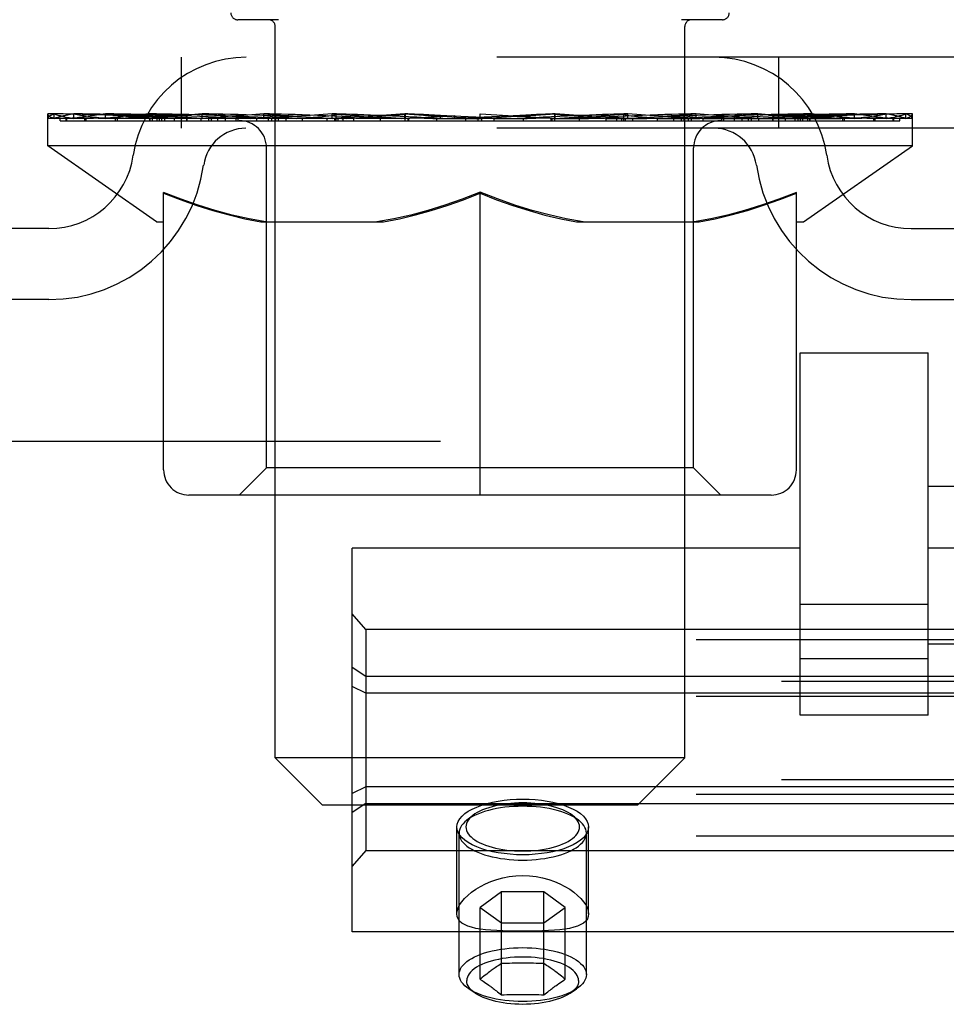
# Model space of a CAD drawing. Header units: inches. Extents: x 0 to 283, y 0 to 183.
# Tile 63 of 116: x 136.94 to 138.3, y 132.4 to 133.84. Entities that reach past the tile are written whole.
import ezdxf

# ---------------------------------------------------------------- set-up
doc = ezdxf.new("R2010")
doc.units = ezdxf.units.IN
doc.header["$LTSCALE"] = 15.583333
doc.header["$MEASUREMENT"] = 0
doc.linetypes.add('HIDDEN', pattern=[0.2, 0.1, -0.1])
doc.layers.add('DEFAULT_2', color=8, linetype='HIDDEN')

msp = doc.modelspace()

# ---------------------------------------------------------------- linework, layer by layer
at = {"layer": 'DEFAULT_2', "color": 8, "linetype": 'HIDDEN'}
for p, q in [((137.3177, 133.8418), (137.2578, 133.8418)), ((137.9678, 133.8418), (137.9079, 133.8418)), ((137.3128, 132.7608), (137.3128, 133.8318)), ((137.9128, 132.7608), (137.9128, 133.8318)), ((139.1958, 133.7868), (136.0298, 133.7868)), ((137.1753, 133.6828), (137.1753, 133.7868)), ((138.0503, 133.6828), (138.0503, 133.7868)), ((136.9795, 133.6571), (136.9795, 133.7038)), ((136.9892, 133.6972), (136.9892, 133.7038)), ((136.9978, 133.6939), (136.9978, 133.6972)), ((137.0067, 133.6939), (137.0067, 133.6972)), ((137.0076, 133.6939), (137.0076, 133.6972)), ((137.0177, 133.6972), (137.0177, 133.7038)), ((137.034, 133.6939), (137.034, 133.6972)), ((137.0358, 133.6939), (137.0358, 133.6972)), ((137.0644, 133.6972), (137.0644, 133.7038)), ((137.0789, 133.6939), (137.0789, 133.6972)), ((137.0816, 133.6939), (137.0816, 133.6972)), ((137.2859, 133.6969), (137.0845, 133.6969)), ((137.1277, 133.6972), (137.1277, 133.7038)), ((137.129, 133.6939), (137.129, 133.6969)), ((137.1298, 133.6939), (137.1298, 133.6969)), ((137.1328, 133.6939), (137.1328, 133.6969)), ((137.14, 133.6939), (137.14, 133.6972)), ((137.14, 133.6939), (137.14, 133.6969)), ((137.1434, 133.6939), (137.1434, 133.6972)), ((137.1468, 133.6939), (137.1468, 133.6979)), ((137.1511, 133.6939), (137.1511, 133.6969)), ((137.1653, 133.6939), (137.1653, 133.6969)), ((137.1834, 133.6939), (137.1834, 133.6969)), ((137.1839, 133.6939), (137.1839, 133.6996)), ((137.2043, 133.6939), (137.2043, 133.6969)), ((137.2058, 133.6972), (137.2058, 133.7038)), ((137.2154, 133.6939), (137.2154, 133.6972)), ((137.2196, 133.6939), (137.2196, 133.6972)), ((137.2288, 133.6939), (137.2288, 133.6969)), ((137.2401, 133.6939), (137.2401, 133.7011)), ((137.2556, 133.6939), (137.2556, 133.6969)), ((137.2586, 133.6939), (137.2586, 133.6969)), ((137.2859, 133.6939), (137.2859, 133.6969)), ((137.3529, 133.6969), (137.2909, 133.6969)), ((137.2962, 133.6972), (137.2962, 133.7038)), ((137.303, 133.6939), (137.303, 133.6972)), ((137.3077, 133.6939), (137.3077, 133.6972)), ((137.3137, 133.6939), (137.3137, 133.7023)), ((137.3178, 133.6939), (137.3178, 133.6969)), ((137.3287, 133.6939), (137.3287, 133.6969)), ((137.3529, 133.6939), (137.3529, 133.6969)), ((137.4278, 133.6969), (137.3686, 133.6969)), ((137.389, 133.6939), (137.389, 133.6969)), ((137.3962, 133.6972), (137.3962, 133.7038)), ((137.3999, 133.6939), (137.3999, 133.6972)), ((137.4023, 133.6939), (137.4023, 133.7031)), ((137.405, 133.6939), (137.405, 133.6972)), ((137.4125, 133.6939), (137.4125, 133.6973)), ((137.4278, 133.6939), (137.4278, 133.6969)), ((137.5083, 133.6969), (137.4538, 133.6969)), ((137.4669, 133.6939), (137.4669, 133.6969)), ((137.4984, 133.6969), (137.5759, 133.7016)), ((137.5028, 133.6972), (137.5028, 133.7038)), ((137.5034, 133.7037), (137.5028, 133.7038)), ((137.5033, 133.6939), (137.5033, 133.6972)), ((137.5034, 133.6972), (137.5034, 133.7037)), ((137.5073, 133.6939), (137.5073, 133.6974)), ((137.5083, 133.6939), (137.5083, 133.6969)), ((137.5087, 133.6939), (137.5087, 133.6972)), ((137.5438, 133.6969), (137.6083, 133.6969)), ((137.5493, 133.6939), (137.5493, 133.6969)), ((137.5547, 133.6969), (137.5547, 133.7003)), ((137.5759, 133.6969), (137.5759, 133.7016)), ((137.592, 133.6939), (137.592, 133.6969)), ((137.6103, 133.6973), (137.6101, 133.6972)), ((137.6101, 133.6939), (137.6101, 133.6972)), ((137.6103, 133.6939), (137.6103, 133.6973)), ((137.6128, 133.6972), (137.6128, 133.7038)), ((137.6128, 133.7038), (137.7272, 133.6969)), ((137.6153, 133.6939), (137.6153, 133.6973)), ((137.6154, 133.6973), (137.6155, 133.6972)), ((137.6155, 133.6939), (137.6155, 133.6972)), ((137.6336, 133.6939), (137.6336, 133.6969)), ((137.6336, 133.6969), (137.6818, 133.6969)), ((137.6763, 133.6939), (137.6763, 133.6969)), ((137.7169, 133.6939), (137.7169, 133.6972)), ((137.7173, 133.6939), (137.7173, 133.6969)), ((137.7173, 133.6969), (137.7718, 133.6969)), ((137.7183, 133.6939), (137.7183, 133.6974)), ((137.7222, 133.7037), (137.7228, 133.7038)), ((137.7222, 133.6972), (137.7222, 133.7037)), ((137.7223, 133.6939), (137.7223, 133.6972)), ((137.7228, 133.6972), (137.7228, 133.7038)), ((137.7587, 133.6939), (137.7587, 133.6969)), ((137.7978, 133.6939), (137.7978, 133.6969)), ((137.7978, 133.6969), (137.857, 133.6969)), ((137.8131, 133.6939), (137.8131, 133.6973)), ((137.8206, 133.6939), (137.8206, 133.6972)), ((137.8233, 133.6939), (137.8233, 133.7031)), ((137.8257, 133.6939), (137.8257, 133.6972)), ((137.8294, 133.6972), (137.8294, 133.7038)), ((137.8366, 133.6939), (137.8366, 133.6969)), ((137.8727, 133.6939), (137.8727, 133.6969)), ((137.8727, 133.6969), (137.9347, 133.6969)), ((137.8969, 133.6939), (137.8969, 133.6969)), ((137.9078, 133.6939), (137.9078, 133.6969)), ((137.9119, 133.6939), (137.9119, 133.7023)), ((137.918, 133.6939), (137.918, 133.6972)), ((137.9226, 133.6939), (137.9226, 133.6972)), ((137.9294, 133.6972), (137.9294, 133.7038)), ((137.9397, 133.6939), (137.9397, 133.6969)), ((137.9397, 133.6969), (138.1411, 133.6969)), ((137.967, 133.6939), (137.967, 133.6969)), ((137.97, 133.6939), (137.97, 133.6969)), ((137.9855, 133.6939), (137.9855, 133.7011)), ((137.9968, 133.6939), (137.9968, 133.6969)), ((138.006, 133.6939), (138.006, 133.6972)), ((138.0102, 133.6939), (138.0102, 133.6972)), ((138.0199, 133.6972), (138.0199, 133.7038)), ((138.0213, 133.6939), (138.0213, 133.6969)), ((138.0417, 133.6939), (138.0417, 133.6996)), ((138.0422, 133.6939), (138.0422, 133.6969)), ((138.0603, 133.6939), (138.0603, 133.6969)), ((138.0745, 133.6939), (138.0745, 133.6969)), ((138.0788, 133.6939), (138.0788, 133.6979)), ((138.0822, 133.6939), (138.0822, 133.6972)), ((138.0856, 133.6939), (138.0856, 133.6972)), ((138.0856, 133.6939), (138.0856, 133.6969)), ((138.0928, 133.6939), (138.0928, 133.6969)), ((138.0958, 133.6939), (138.0958, 133.6969)), ((138.0966, 133.6939), (138.0966, 133.6969)), ((138.0979, 133.6972), (138.0979, 133.7038)), ((138.144, 133.6939), (138.144, 133.6972)), ((138.1467, 133.6939), (138.1467, 133.6972)), ((138.1612, 133.6972), (138.1612, 133.7038)), ((138.1898, 133.6939), (138.1898, 133.6972)), ((138.1916, 133.6939), (138.1916, 133.6972)), ((138.2079, 133.6972), (138.2079, 133.7038)), ((138.218, 133.6939), (138.218, 133.6972)), ((138.2189, 133.6939), (138.2189, 133.6972)), ((138.2278, 133.6939), (138.2278, 133.6972)), ((138.2364, 133.6972), (138.2364, 133.7038)), ((138.2461, 133.6571), (138.2461, 133.7038)), ((139.1958, 133.6828), (136.0298, 133.6828)), ((136.9978, 133.6939), (138.2278, 133.6939)), ((138.2461, 133.6571), (136.9795, 133.6571)), ((137.1389, 133.5456), (136.9795, 133.6571)), ((137.3001, 133.1853), (137.3001, 133.6541)), ((137.9256, 133.1853), (137.9256, 133.6541)), ((138.0868, 133.5456), (138.2461, 133.6571)), ((137.1493, 133.1826), (137.1493, 133.5889)), ((137.6128, 133.1455), (137.6128, 133.5893)), ((138.0763, 133.1826), (138.0763, 133.5889)), ((137.1389, 133.5456), (137.1493, 133.5456)), ((137.2916, 133.5456), (137.4715, 133.5456)), ((137.7541, 133.5456), (137.934, 133.5456)), ((138.0763, 133.5456), (138.0868, 133.5456)), ((136.9812, 133.5358), (136.4982, 133.5358)), ((138.2444, 133.5358), (138.7274, 133.5358)), ((136.9812, 133.4318), (136.4982, 133.4318)), ((138.2444, 133.4318), (138.7274, 133.4318)), ((138.0816, 132.8231), (138.0816, 133.3537)), ((138.0816, 133.3537), (138.2691, 133.3537)), ((138.2691, 132.8231), (138.2691, 133.3537)), ((135.9968, 133.2243), (139.2288, 133.2243)), ((137.3001, 133.1853), (137.2602, 133.1455)), ((137.9256, 133.1853), (137.3001, 133.1853)), ((137.9256, 133.1853), (137.9654, 133.1455)), ((138.2691, 133.1586), (138.6511, 133.1586)), ((138.0392, 133.1455), (137.1864, 133.1455)), ((137.4253, 132.5058), (137.4253, 133.0678)), ((138.0816, 133.0678), (137.4253, 133.0678)), ((138.9253, 133.0678), (138.2691, 133.0678)), ((138.2691, 132.9855), (138.0816, 132.9855)), ((137.4453, 132.9485), (137.4253, 132.9715)), ((137.4453, 132.9485), (137.4453, 132.6252)), ((138.9053, 132.9485), (137.4453, 132.9485)), ((139.4878, 132.9334), (61.9878, 132.9334)), ((138.2691, 132.9276), (138.6511, 132.9276)), ((138.2691, 132.9056), (138.0816, 132.9056)), ((137.4453, 132.8799), (137.4253, 132.8931)), ((138.9053, 132.8799), (137.4453, 132.8799)), ((139.6128, 132.8724), (61.8628, 132.8724)), ((137.4453, 132.8554), (137.4253, 132.8652)), ((139.4878, 132.8507), (61.9878, 132.8507)), ((138.9053, 132.8554), (137.4453, 132.8554)), ((138.2691, 132.8231), (138.0816, 132.8231)), ((137.9128, 132.7608), (137.3128, 132.7608)), ((137.3818, 132.6918), (137.3128, 132.7608)), ((137.8438, 132.6918), (137.9128, 132.7608)), ((139.6128, 132.7287), (61.8628, 132.7287)), ((137.4453, 132.7183), (137.4253, 132.7085)), ((138.9053, 132.7183), (137.4453, 132.7183)), ((139.4878, 132.7069), (61.9878, 132.7069)), ((137.3818, 132.6918), (137.8438, 132.6918)), ((137.4453, 132.6938), (137.4253, 132.6805)), ((137.4453, 132.6938), (138.9053, 132.6938)), ((137.6017, 132.6759), (137.5928, 132.6688)), ((137.7489, 132.6759), (137.7578, 132.6688)), ((137.5788, 132.5322), (137.5788, 132.6595)), ((137.7718, 132.5322), (137.7718, 132.6595)), ((139.4878, 132.6459), (61.9878, 132.6459)), ((137.5821, 132.4434), (137.5821, 132.6504)), ((137.7686, 132.4434), (137.7686, 132.6504)), ((137.4453, 132.6252), (137.4253, 132.6022)), ((137.4453, 132.6252), (138.9053, 132.6252)), ((137.6441, 132.5645), (137.613, 132.5417)), ((137.6441, 132.4136), (137.6441, 132.5645)), ((137.7065, 132.5645), (137.6441, 132.5645)), ((137.7065, 132.4136), (137.7065, 132.5645)), ((137.7377, 132.5417), (137.7065, 132.5645)), ((137.613, 132.4364), (137.613, 132.5417)), ((137.613, 132.5417), (137.6441, 132.5189)), ((137.7065, 132.5189), (137.7377, 132.5417)), ((137.7377, 132.4364), (137.7377, 132.5417)), ((137.6441, 132.5189), (137.7065, 132.5189)), ((138.9253, 132.5058), (137.4253, 132.5058)), ((137.6204, 132.4424), (137.6183, 132.4408)), ((137.6226, 132.4441), (137.6204, 132.4424)), ((137.6247, 132.4457), (137.6226, 132.4441)), ((137.7259, 132.4457), (137.7237, 132.4473)), ((137.728, 132.4441), (137.7259, 132.4457)), ((137.7302, 132.4424), (137.728, 132.4441)), ((137.7323, 132.4408), (137.7302, 132.4424)), ((137.613, 132.4364), (137.614, 132.4358)), ((137.6183, 132.4408), (137.6161, 132.439)), ((137.6172, 132.4336), (137.6194, 132.4322)), ((137.6194, 132.4322), (137.6215, 132.4307)), ((137.6215, 132.4307), (137.6236, 132.4293)), ((137.7237, 132.4269), (137.7259, 132.4285)), ((137.7291, 132.4307), (137.7312, 132.4322)), ((137.7312, 132.4322), (137.7334, 132.4336)), ((137.7345, 132.439), (137.7323, 132.4408)), ((137.6059, 132.416), (137.5963, 132.4224)), ((137.7447, 132.416), (137.7543, 132.4224))]:
    msp.add_line(p, q, dxfattribs=at)
for points in [[(137.2992, 133.5456), (137.2745, 133.5501), (137.2498, 133.5557), (137.225, 133.5624), (137.2001, 133.5702), (137.1749, 133.579), (137.1493, 133.5889)], [(137.1493, 133.588), (137.1738, 133.5785), (137.1979, 133.5699), (137.2216, 133.5624), (137.2451, 133.5558), (137.2684, 133.5502), (137.2916, 133.5456)], [(137.6128, 133.5893), (137.5868, 133.5792), (137.5612, 133.5703), (137.5361, 133.5624), (137.5112, 133.5557), (137.4865, 133.5501), (137.4618, 133.5456)], [(137.4715, 133.5456), (137.4948, 133.5502), (137.5181, 133.5558), (137.5414, 133.5623), (137.5649, 133.5698), (137.5887, 133.5782), (137.6128, 133.5876)], [(137.7638, 133.5456), (137.7389, 133.5501), (137.714, 133.5558), (137.6891, 133.5626), (137.664, 133.5704), (137.6385, 133.5793), (137.6128, 133.5893)], [(137.6128, 133.5876), (137.6371, 133.5782), (137.661, 133.5697), (137.6846, 133.5622), (137.7078, 133.5557), (137.731, 133.5502), (137.7541, 133.5456)], [(138.0763, 133.5889), (138.0505, 133.5789), (138.0251, 133.5701), (138.0001, 133.5623), (137.9754, 133.5556), (137.9508, 133.5501), (137.9264, 133.5456)], [(137.934, 133.5456), (137.9574, 133.5502), (137.9809, 133.5559), (138.0044, 133.5625), (138.028, 133.57), (138.052, 133.5786), (138.0763, 133.588)], [(137.5788, 132.6595), (137.5793, 132.6636), (137.5807, 132.6676), (137.5831, 132.6715), (137.5864, 132.6754), (137.5906, 132.679), (137.5956, 132.6825), (137.6014, 132.6857), (137.608, 132.6887), (137.6152, 132.6914), (137.623, 132.6938)], [(137.6753, 132.6898), (137.6687, 132.6897), (137.6621, 132.6895), (137.6556, 132.689), (137.6492, 132.6883), (137.6428, 132.6874), (137.6367, 132.6863), (137.6307, 132.685), (137.625, 132.6836), (137.6195, 132.682), (137.6143, 132.6802), (137.6094, 132.6783), (137.6049, 132.6763), (137.6007, 132.6741), (137.5969, 132.6718), (137.5935, 132.6693), (137.5928, 132.6688)], [(137.6753, 132.6947), (137.6694, 132.6946), (137.6635, 132.6943), (137.6577, 132.6939), (137.652, 132.6933), (137.6463, 132.6925), (137.6408, 132.6915), (137.6355, 132.6904), (137.6304, 132.6891), (137.6255, 132.6877), (137.6208, 132.6861), (137.6165, 132.6844), (137.6124, 132.6826), (137.6087, 132.6806), (137.6053, 132.6785), (137.6023, 132.6764), (137.6017, 132.6759)], [(137.623, 132.6938), (137.631, 132.6957), (137.6394, 132.6973), (137.648, 132.6986), (137.657, 132.6995), (137.6661, 132.7001), (137.6753, 132.7003)], [(137.6753, 132.7003), (137.6846, 132.7001), (137.6936, 132.6995), (137.7026, 132.6986), (137.7113, 132.6973), (137.7196, 132.6957), (137.7276, 132.6938)], [(137.7489, 132.6759), (137.7483, 132.6764), (137.7453, 132.6785), (137.7419, 132.6806), (137.7382, 132.6826), (137.7341, 132.6844), (137.7298, 132.6861), (137.7251, 132.6877), (137.7202, 132.6891), (137.7151, 132.6904), (137.7098, 132.6915), (137.7043, 132.6925), (137.6986, 132.6933), (137.6929, 132.6939), (137.6871, 132.6943), (137.6812, 132.6946), (137.6753, 132.6947)], [(137.7578, 132.6688), (137.7571, 132.6693), (137.7537, 132.6718), (137.7499, 132.6741), (137.7457, 132.6763), (137.7412, 132.6783), (137.7363, 132.6802), (137.7311, 132.682), (137.7256, 132.6836), (137.7199, 132.685), (137.7139, 132.6863), (137.7078, 132.6874), (137.7015, 132.6883), (137.695, 132.689), (137.6885, 132.6895), (137.6819, 132.6897), (137.6753, 132.6898)], [(137.7276, 132.6938), (137.7354, 132.6914), (137.7426, 132.6887), (137.7492, 132.6857), (137.755, 132.6825), (137.76, 132.679), (137.7642, 132.6754), (137.7675, 132.6715), (137.7699, 132.6676), (137.7713, 132.6636), (137.7718, 132.6595)], [(137.6017, 132.6759), (137.5996, 132.6741), (137.5973, 132.6718), (137.5954, 132.6694), (137.594, 132.667), (137.5929, 132.6645), (137.5923, 132.662), (137.5921, 132.6595), (137.5923, 132.657), (137.5929, 132.6545), (137.594, 132.652), (137.5954, 132.6496), (137.5973, 132.6472), (137.5996, 132.6449), (137.6023, 132.6426), (137.6053, 132.6405), (137.6087, 132.6384), (137.6124, 132.6364), (137.6165, 132.6346), (137.6208, 132.6329), (137.6255, 132.6313), (137.6304, 132.6299), (137.6355, 132.6286), (137.6408, 132.6275), (137.6463, 132.6265), (137.652, 132.6257), (137.6577, 132.6251), (137.6635, 132.6247), (137.6694, 132.6244), (137.6753, 132.6243)], [(137.6753, 132.6243), (137.6812, 132.6244), (137.6871, 132.6247), (137.6929, 132.6251), (137.6986, 132.6257), (137.7043, 132.6265), (137.7098, 132.6275), (137.7151, 132.6286), (137.7202, 132.6299), (137.7251, 132.6313), (137.7298, 132.6329), (137.7341, 132.6346), (137.7382, 132.6364), (137.7419, 132.6384), (137.7453, 132.6405), (137.7483, 132.6426), (137.751, 132.6449), (137.7533, 132.6472), (137.7552, 132.6496), (137.7566, 132.652), (137.7577, 132.6545), (137.7583, 132.657), (137.7586, 132.6595), (137.7583, 132.662), (137.7577, 132.6645), (137.7566, 132.667), (137.7552, 132.6694), (137.7533, 132.6718), (137.751, 132.6741), (137.7489, 132.6759)], [(137.623, 132.6252), (137.6152, 132.6276), (137.608, 132.6303), (137.6014, 132.6333), (137.5956, 132.6365), (137.5906, 132.64), (137.5864, 132.6436), (137.5831, 132.6475), (137.5807, 132.6514), (137.5793, 132.6554), (137.5788, 132.6595)], [(137.5928, 132.6688), (137.5905, 132.6668), (137.5879, 132.6642), (137.5858, 132.6616), (137.5842, 132.6588), (137.583, 132.6561), (137.5823, 132.6533), (137.5821, 132.6504)], [(137.7718, 132.6595), (137.7713, 132.6554), (137.7699, 132.6514), (137.7675, 132.6475), (137.7642, 132.6436), (137.76, 132.64), (137.755, 132.6365), (137.7492, 132.6333), (137.7426, 132.6303), (137.7354, 132.6276), (137.7276, 132.6252)], [(137.7686, 132.6504), (137.7683, 132.6533), (137.7676, 132.6561), (137.7664, 132.6588), (137.7648, 132.6616), (137.7627, 132.6642), (137.7601, 132.6668), (137.7578, 132.6688)], [(137.5821, 132.6504), (137.5823, 132.6476), (137.583, 132.6448), (137.5842, 132.6421), (137.5858, 132.6393), (137.5879, 132.6367), (137.5905, 132.6341), (137.5935, 132.6315), (137.5969, 132.6291), (137.6007, 132.6268), (137.6049, 132.6246), (137.6094, 132.6225), (137.6143, 132.6206), (137.6195, 132.6189), (137.625, 132.6173), (137.6307, 132.6158), (137.6367, 132.6146), (137.6428, 132.6135), (137.6492, 132.6126), (137.6556, 132.6119), (137.6621, 132.6114), (137.6687, 132.6111), (137.6753, 132.611)], [(137.6753, 132.611), (137.6819, 132.6111), (137.6885, 132.6114), (137.695, 132.6119), (137.7015, 132.6126), (137.7078, 132.6135), (137.7139, 132.6146), (137.7199, 132.6158), (137.7256, 132.6173), (137.7311, 132.6189), (137.7363, 132.6206), (137.7412, 132.6225), (137.7457, 132.6246), (137.7499, 132.6268), (137.7537, 132.6291), (137.7571, 132.6315), (137.7601, 132.6341), (137.7627, 132.6367), (137.7648, 132.6393), (137.7664, 132.6421), (137.7676, 132.6448), (137.7683, 132.6476), (137.7686, 132.6504)], [(137.6753, 132.6187), (137.6661, 132.6189), (137.657, 132.6195), (137.648, 132.6204), (137.6394, 132.6217), (137.631, 132.6233), (137.623, 132.6252)], [(137.7276, 132.6252), (137.7196, 132.6233), (137.7113, 132.6217), (137.7026, 132.6204), (137.6936, 132.6195), (137.6846, 132.6189), (137.6753, 132.6187)], [(137.5788, 132.5322), (137.5793, 132.5363), (137.5806, 132.5407), (137.5829, 132.5452), (137.5861, 132.5499), (137.5901, 132.5546), (137.5948, 132.5593), (137.6004, 132.5639), (137.6066, 132.5683), (137.6134, 132.5724), (137.6208, 132.5763), (137.6288, 132.5797), (137.6372, 132.5827), (137.6462, 132.5851), (137.6557, 132.5869), (137.6653, 132.588), (137.6753, 132.5884)], [(137.6753, 132.5884), (137.6853, 132.588), (137.695, 132.5869), (137.7044, 132.5851), (137.7134, 132.5827), (137.7219, 132.5797), (137.7298, 132.5763), (137.7372, 132.5724), (137.7441, 132.5683), (137.7503, 132.5639), (137.7558, 132.5593), (137.7605, 132.5546), (137.7645, 132.5499), (137.7677, 132.5452), (137.77, 132.5407), (137.7713, 132.5363), (137.7718, 132.5322)], [(137.6753, 132.5069), (137.6653, 132.5069), (137.6557, 132.5071), (137.6463, 132.5073), (137.6373, 132.5077), (137.6288, 132.5082), (137.6208, 132.5089), (137.6134, 132.5099), (137.6066, 132.511), (137.6004, 132.5125), (137.5949, 132.5143), (137.5901, 132.5164), (137.5861, 132.5188), (137.5829, 132.5216), (137.5807, 132.5248), (137.5793, 132.5283), (137.5788, 132.5322)], [(137.7718, 132.5322), (137.7713, 132.5283), (137.77, 132.5248), (137.7677, 132.5216), (137.7645, 132.5188), (137.7605, 132.5164), (137.7557, 132.5143), (137.7502, 132.5125), (137.744, 132.511), (137.7372, 132.5099), (137.7298, 132.5089), (137.7218, 132.5082), (137.7133, 132.5077), (137.7043, 132.5073), (137.6949, 132.5071), (137.6853, 132.5069), (137.6753, 132.5069)], [(137.5821, 132.4434), (137.5823, 132.4462), (137.583, 132.449), (137.5842, 132.4517), (137.5858, 132.4545), (137.5879, 132.4571), (137.5905, 132.4597), (137.5935, 132.4622), (137.5969, 132.4647), (137.6007, 132.467), (137.6048, 132.4692), (137.6094, 132.4712), (137.6142, 132.4731), (137.6194, 132.4749), (137.6249, 132.4765), (137.6306, 132.4779), (137.6366, 132.4792), (137.6427, 132.4803), (137.649, 132.4812), (137.6555, 132.4819), (137.662, 132.4824), (137.6687, 132.4827), (137.6753, 132.4828)], [(137.6753, 132.4828), (137.682, 132.4827), (137.6886, 132.4824), (137.6951, 132.4819), (137.7016, 132.4812), (137.7079, 132.4803), (137.714, 132.4792), (137.72, 132.4779), (137.7257, 132.4765), (137.7312, 132.4749), (137.7364, 132.4731), (137.7412, 132.4712), (137.7458, 132.4692), (137.75, 132.467), (137.7538, 132.4647), (137.7571, 132.4622), (137.7601, 132.4597), (137.7627, 132.4571), (137.7648, 132.4545), (137.7664, 132.4517), (137.7676, 132.449), (137.7683, 132.4462), (137.7686, 132.4434)], [(137.7572, 132.4344), (137.757, 132.437), (137.7563, 132.4395), (137.7552, 132.4421), (137.7536, 132.4446), (137.7516, 132.447), (137.7491, 132.4494), (137.7463, 132.4517), (137.743, 132.4539), (137.7394, 132.456), (137.7354, 132.4579), (137.731, 132.4598), (137.7264, 132.4614), (137.7215, 132.463), (137.7163, 132.4644), (137.7109, 132.4656), (137.7052, 132.4666), (137.6995, 132.4675), (137.6935, 132.4681), (137.6875, 132.4686), (137.6814, 132.4689), (137.6753, 132.469), (137.6692, 132.4689), (137.6631, 132.4686), (137.6571, 132.4681), (137.6512, 132.4675), (137.6454, 132.4666), (137.6398, 132.4656), (137.6343, 132.4644), (137.6291, 132.463), (137.6242, 132.4614), (137.6196, 132.4598), (137.6152, 132.4579), (137.6112, 132.456), (137.6076, 132.4539), (137.6043, 132.4517), (137.6015, 132.4494), (137.599, 132.447), (137.597, 132.4446), (137.5954, 132.4421), (137.5943, 132.4395), (137.5936, 132.437), (137.5934, 132.4344)], [(137.6441, 132.4593), (137.6422, 132.458), (137.6404, 132.4568), (137.6386, 132.4556), (137.6369, 132.4545), (137.6352, 132.4533), (137.6336, 132.4522), (137.6321, 132.4511), (137.6307, 132.4501), (137.6293, 132.4491), (137.6281, 132.4482), (137.6269, 132.4473), (137.6247, 132.4457)], [(137.7065, 132.4593), (137.7026, 132.4594), (137.6987, 132.4596), (137.6948, 132.4597), (137.691, 132.4598), (137.6871, 132.4599), (137.6832, 132.4599), (137.6792, 132.46), (137.6753, 132.46), (137.6714, 132.46), (137.6675, 132.4599), (137.6635, 132.4599), (137.6597, 132.4598), (137.6558, 132.4597), (137.652, 132.4596), (137.6481, 132.4594), (137.6441, 132.4593)], [(137.7237, 132.4473), (137.7225, 132.4482), (137.7213, 132.4491), (137.7199, 132.4501), (137.7185, 132.4511), (137.717, 132.4522), (137.7154, 132.4533), (137.7137, 132.4545), (137.712, 132.4556), (137.7102, 132.4568), (137.7084, 132.458), (137.7065, 132.4593)], [(137.5963, 132.4224), (137.5935, 132.4245), (137.5905, 132.427), (137.5879, 132.4296), (137.5858, 132.4323), (137.5842, 132.435), (137.583, 132.4378), (137.5823, 132.4405), (137.5821, 132.4434)], [(137.7686, 132.4434), (137.7683, 132.4405), (137.7676, 132.4378), (137.7664, 132.435), (137.7648, 132.4323), (137.7627, 132.4296), (137.7601, 132.427), (137.7571, 132.4245), (137.7543, 132.4224)], [(137.6059, 132.416), (137.6034, 132.4178), (137.6008, 132.42), (137.5985, 132.4223), (137.5967, 132.4246), (137.5952, 132.427), (137.5942, 132.4294), (137.5936, 132.4319), (137.5934, 132.4344)], [(137.6161, 132.439), (137.6151, 132.4382), (137.613, 132.4364)], [(137.614, 132.4358), (137.6161, 132.4344), (137.6172, 132.4336)], [(137.6236, 132.4293), (137.6258, 132.4277), (137.6269, 132.4269), (137.6281, 132.4261), (137.6293, 132.4252), (137.6307, 132.4242), (137.6321, 132.4231), (137.6336, 132.422), (137.6352, 132.4207), (137.6369, 132.4194), (137.6386, 132.4181), (137.6404, 132.4166), (137.6422, 132.4152), (137.6441, 132.4136)], [(137.7259, 132.4285), (137.728, 132.43), (137.7291, 132.4307)], [(137.7334, 132.4336), (137.7355, 132.4351), (137.7366, 132.4358), (137.7377, 132.4364)], [(137.7377, 132.4364), (137.7366, 132.4373), (137.7345, 132.439)], [(137.7572, 132.4344), (137.757, 132.4319), (137.7564, 132.4294), (137.7554, 132.427), (137.7539, 132.4246), (137.7521, 132.4223), (137.7498, 132.42), (137.7472, 132.4178), (137.7447, 132.416)], [(137.6753, 132.404), (137.6687, 132.4041), (137.662, 132.4044), (137.6555, 132.4049), (137.649, 132.4055), (137.6427, 132.4064), (137.6366, 132.4075), (137.6306, 132.4088), (137.6249, 132.4102), (137.6194, 132.4118), (137.6142, 132.4136), (137.6094, 132.4155), (137.6048, 132.4176), (137.6007, 132.4197), (137.5969, 132.4221), (137.5963, 132.4224)], [(137.6753, 132.3997), (137.6695, 132.3998), (137.6636, 132.4001), (137.6579, 132.4005), (137.6522, 132.4011), (137.6467, 132.4019), (137.6413, 132.4029), (137.636, 132.404), (137.631, 132.4052), (137.6262, 132.4067), (137.6216, 132.4082), (137.6174, 132.4099), (137.6134, 132.4117), (137.6097, 132.4136), (137.6064, 132.4157), (137.6059, 132.416)], [(137.6441, 132.4136), (137.6481, 132.4138), (137.652, 132.4139), (137.6558, 132.414), (137.6597, 132.4141), (137.6635, 132.4142), (137.6675, 132.4143), (137.6714, 132.4143), (137.6753, 132.4143), (137.6792, 132.4143), (137.6832, 132.4143), (137.6871, 132.4142), (137.691, 132.4141), (137.6948, 132.414), (137.6987, 132.4139), (137.7026, 132.4138), (137.7065, 132.4136)], [(137.7543, 132.4224), (137.7538, 132.4221), (137.75, 132.4197), (137.7458, 132.4176), (137.7412, 132.4155), (137.7364, 132.4136), (137.7312, 132.4118), (137.7257, 132.4102), (137.72, 132.4088), (137.714, 132.4075), (137.7079, 132.4064), (137.7016, 132.4055), (137.6951, 132.4049), (137.6886, 132.4044), (137.682, 132.4041), (137.6753, 132.404)], [(137.7447, 132.416), (137.7442, 132.4157), (137.7409, 132.4136), (137.7372, 132.4117), (137.7332, 132.4099), (137.729, 132.4082), (137.7244, 132.4067), (137.7196, 132.4052), (137.7146, 132.404), (137.7093, 132.4029), (137.7039, 132.4019), (137.6984, 132.4011), (137.6927, 132.4005), (137.687, 132.4001), (137.6811, 132.3998), (137.6753, 132.3997)], [(137.7065, 132.4136), (137.7084, 132.4152), (137.7102, 132.4166), (137.712, 132.4181), (137.7137, 132.4194), (137.7154, 132.4207), (137.717, 132.422), (137.7185, 132.4231), (137.72, 132.4242), (137.7213, 132.4252), (137.7225, 132.4261), (137.7237, 132.4269)]]:
    msp.add_lwpolyline(points, dxfattribs=at)
for centre, radius, start, end in [((137.2578, 133.8518), 0.01, 180, 270), ((137.3028, 133.8318), 0.01, 0, 90), ((137.9228, 133.8318), 0.01, 90, 180), ((137.9678, 133.8518), 0.01, 270, 360), ((137.2703, 133.6198), 0.167, 90, 171.9284), ((137.9553, 133.6198), 0.167, 8.0716, 90), ((137.2699, 133.6203), 0.0625, 90, 172.0137), ((137.2602, 133.6541), 0.0398, 0, 90), ((137.9654, 133.6541), 0.0398, 90, 180), ((137.9557, 133.6203), 0.0625, 7.9863, 90), ((136.9812, 133.6608), 0.125, 270, 351.9284), ((138.2444, 133.6608), 0.125, 188.0716, 270), ((136.9812, 133.6608), 0.229, 270, 352.0137), ((138.2444, 133.6608), 0.229, 187.9863, 270), ((137.1864, 133.1826), 0.0371, 180, 270), ((138.0392, 133.1826), 0.0371, 270, 360)]:
    msp.add_arc(centre, radius, start, end, dxfattribs=at)
for centre, major_axis, ratio, start_param, end_param in [((137.6128, 133.7038), (0.6333, 0.0067), 0.05963, 2.96643, 3.140963), ((136.9597, 133.6919), (0.1981, 0), 0.060556, 0.430652, 1.470503), ((137.6128, 133.7038), (0.6333, 0), 0.060556, -3.141593, -2.96706), ((136.9597, 133.6852), (0.1981, 0.0021), 0.05963, 1.376596, 1.469874), ((137.6128, 133.7038), (0.6333, 0.0132), 0.05688, 2.791345, 2.965878), ((137.0039, 133.6919), (0.1981, -0.0021), 0.05963, 0.605815, 1.645666), ((136.9354, 133.6919), (0.1981, 0.0021), 0.05963, 0.25549, 1.295341), ((137.6128, 133.7038), (0.6333, -0.0067), 0.05963, -2.96643, -2.791898), ((137.0039, 133.6852), (0.1981, 0), 0.060556, 1.551758, 1.645036), ((136.9354, 133.6852), (0.1981, 0.0041), 0.05688, 1.20151, 1.294789), ((137.0051, 133.6875), (0.1643, 0.0017), 0.05963, 1.065228, 1.614276), ((136.9853, 133.6875), (0.1643, 0.0034), 0.05688, 0.890143, 1.43919), ((137.0433, 133.6875), (0.1643, 0), 0.060556, 1.240391, 1.789438), ((137.6128, 133.7038), (0.6333, 0.0192), 0.052395, 2.616403, 2.790936), ((137.0665, 133.6919), (0.1981, -0.0041), 0.05688, 0.7809, 1.820751), ((136.9317, 133.6919), (0.1981, 0.0041), 0.05688, 0.080405, 1.120256), ((137.6128, 133.7038), (0.6333, -0.0132), 0.05688, -2.791345, -2.616812), ((137.0665, 133.6852), (0.1981, -0.0021), 0.05963, 1.72692, 1.820198), ((136.9317, 133.6852), (0.1981, 0.006), 0.052395, 1.026568, 1.119847), ((136.9847, 133.6875), (0.1643, 0.005), 0.052395, 0.715201, 1.264248), ((137.0988, 133.6875), (0.1643, -0.0017), 0.05963, 1.415553, 1.9646), ((137.6128, 133.7038), (0.6333, 0.0247), 0.046319, 2.441654, 2.616187), ((137.1458, 133.6919), (0.1981, -0.006), 0.052395, 0.955842, 1.995693), ((137.6128, 133.7038), (0.6333, -0.0192), 0.052395, -2.616403, -2.44187), ((136.9486, 133.6919), (0.1981, 0.006), 0.052395, -0.094537, 0.945314), ((137.1458, 133.6852), (0.1981, -0.0041), 0.05688, 1.902006, 1.995284), ((136.9486, 133.6852), (0.1981, 0.0077), 0.046319, 0.851819, 0.945098), ((137.0031, 133.6875), (0.1643, 0.0064), 0.046319, 0.540452, 1.089499), ((137.1699, 133.6875), (0.1643, -0.0034), 0.05688, 1.590638, 2.139686), ((137.6128, 133.7038), (0.6333, 0.0294), 0.038841, 2.267123, 2.441656), ((137.2392, 133.6919), (0.1981, -0.0077), 0.046319, 1.130591, 2.170442), ((137.6128, 133.7038), (0.6333, -0.0247), 0.046319, -2.441654, -2.267121), ((136.9858, 133.6919), (0.1981, 0.0077), 0.046319, -0.269286, 0.770565), ((137.2392, 133.6852), (0.1981, -0.006), 0.052395, 2.076947, 2.170226), ((136.9858, 133.6852), (0.1981, 0.0092), 0.038841, 0.677289, 0.770567), ((137.04, 133.6875), (0.1643, 0.0076), 0.038841, 0.365921, 0.914969), ((137.2545, 133.6875), (0.1643, -0.005), 0.052395, 1.76558, 2.314627), ((137.6128, 133.7038), (0.6333, 0.0332), 0.030195, 2.09281, 2.267343), ((137.344, 133.6919), (0.1981, -0.0092), 0.038841, 1.305122, 2.344973), ((137.6128, 133.7038), (0.6333, -0.0294), 0.038841, -2.267123, -2.092591), ((137.042, 133.6919), (0.1981, 0.0092), 0.038841, -0.443817, 0.596034), ((137.344, 133.6852), (0.1981, -0.0077), 0.046319, 2.251696, 2.344975), ((137.042, 133.6852), (0.1981, 0.0104), 0.030195, 0.502975, 0.596254), ((137.0944, 133.6875), (0.1643, 0.0086), 0.030195, 0.191608, 0.740655), ((137.35, 133.6875), (0.1643, -0.0064), 0.046319, 1.940329, 2.489376), ((137.1155, 133.6919), (0.1981, 0.0104), 0.030195, -0.61813, 0.421721), ((137.6128, 133.7038), (0.6333, 0.0361), 0.020645, 1.918687, 2.09322), ((137.457, 133.6919), (0.1981, -0.0104), 0.030195, 1.479435, 2.519286), ((137.6128, 133.7038), (0.6333, -0.0332), 0.030195, -2.09281, -1.918277), ((137.457, 133.6852), (0.1981, -0.0092), 0.038841, 2.426227, 2.519505), ((137.1155, 133.6852), (0.1981, 0.0113), 0.020645, 0.328852, 0.422131), ((137.1645, 133.6875), (0.1643, 0.0094), 0.020645, 0.017485, 0.566532), ((137.4534, 133.6875), (0.1643, -0.0076), 0.038841, 2.11486, 2.663907), ((137.2042, 133.6919), (0.1981, 0.0113), 0.020645, -0.792253, 0.247598), ((137.6128, 133.7038), (0.6333, 0.0378), 0.010478, 1.744704, 1.919237), ((137.5747, 133.6919), (0.1981, -0.0113), 0.020645, 1.653558, 2.693409), ((137.6128, 133.7038), (0.6333, -0.0361), 0.020645, -1.918687, -1.744154), ((137.5747, 133.6852), (0.1981, -0.0104), 0.030195, 2.60054, 2.693819), ((137.2042, 133.6852), (0.1981, 0.0118), 0.010478, 0.154869, 0.248148), ((137.2482, 133.6875), (0.1643, 0.0098), 0.010478, 6.126688, 6.675735), ((137.5617, 133.6875), (0.1643, -0.0086), 0.030195, 2.289173, 2.83822), ((137.3052, 133.6919), (0.1981, 0.0118), 0.010478, -0.966236, -0.000846), ((137.6935, 133.6919), (0.1981, -0.0118), 0.010478, 1.827541, 2.867392), ((137.6128, 133.7038), (0.6333, -0.0378), 0.010478, -1.744704, -1.570171), ((137.6935, 133.6852), (0.1981, -0.0113), 0.020645, 2.774664, 2.867942), ((137.6716, 133.6875), (0.1643, -0.0094), 0.020645, 2.463296, 3.012344), ((137.5321, 133.6919), (0.1981, 0.0118), 0.010478, 0.274201, 1.314052), ((137.446, 133.6875), (0.1643, 0.0098), 0.010478, -0.000298, 0.504314), ((137.4157, 133.6852), (0.1981, 0.0118), 0.010478, 0.192946, 0.399283), ((137.6128, 133.7038), (0.6333, 0.0378), 0.010478, -1.578586, -1.396888), ((137.81, 133.6852), (0.1981, -0.0118), 0.010478, 2.948646, 3.041925), ((137.7796, 133.6875), (0.1643, -0.0098), 0.010478, 2.637279, 3.142076), ((137.6509, 133.6919), (0.1981, 0.0113), 0.020645, 0.448184, 1.488034), ((137.554, 133.6875), (0.1643, 0.0094), 0.020645, 0.129249, 0.678296), ((137.5321, 133.6852), (0.1981, 0.0113), 0.020645, 0.273651, 0.366929), ((137.9204, 133.6919), (0.1981, -0.0118), 0.010478, -3.140747, -2.175357), ((137.6128, 133.7038), (0.6333, 0.0361), 0.020645, -1.397439, -1.222906), ((137.6128, 133.7038), (0.6333, -0.0378), 0.010478, 1.222355, 1.396888), ((137.7686, 133.6919), (0.1981, 0.0104), 0.030195, 0.622307, 1.662158), ((137.6639, 133.6875), (0.1643, 0.0086), 0.030195, 0.303372, 0.852419), ((137.9774, 133.6875), (0.1643, -0.0098), 0.010478, 2.749043, 3.29809), ((138.0214, 133.6919), (0.1981, -0.0113), 0.020645, 2.893995, 3.933846), ((137.6509, 133.6852), (0.1981, 0.0104), 0.030195, 0.447774, 0.541052), ((138.0214, 133.6852), (0.1981, -0.0118), 0.010478, 2.893445, 2.986723), ((137.8816, 133.6919), (0.1981, 0.0092), 0.038841, 0.79662, 1.836471), ((137.6128, 133.7038), (0.6333, 0.0332), 0.030195, -1.223315, -1.048783), ((137.6128, 133.7038), (0.6333, -0.0361), 0.020645, 1.048373, 1.222906), ((137.7722, 133.6875), (0.1643, 0.0076), 0.038841, 0.477686, 1.026733), ((138.0612, 133.6875), (0.1643, -0.0094), 0.020645, 2.57506, 3.124108), ((138.1101, 133.6919), (0.1981, -0.0104), 0.030195, 2.719872, 3.759723), ((137.9864, 133.6919), (0.1981, 0.0077), 0.046319, 0.971151, 2.011002), ((137.7686, 133.6852), (0.1981, 0.0092), 0.038841, 0.622087, 0.715366), ((138.1101, 133.6852), (0.1981, -0.0113), 0.020645, 2.719462, 2.812741), ((137.6128, 133.7038), (0.6333, 0.0294), 0.038841, -1.049002, -0.874469), ((137.6128, 133.7038), (0.6333, -0.0332), 0.030195, 0.87425, 1.048783), ((137.8756, 133.6875), (0.1643, 0.0064), 0.046319, 0.652216, 1.201263), ((138.0798, 133.6919), (0.1981, 0.006), 0.052395, 1.1459, 2.185751), ((138.1313, 133.6875), (0.1643, -0.0086), 0.030195, 2.400937, 2.949985), ((138.1836, 133.6919), (0.1981, -0.0092), 0.038841, 2.545558, 3.585409), ((137.9711, 133.6875), (0.1643, 0.005), 0.052395, 0.826965, 1.376012), ((137.8816, 133.6852), (0.1981, 0.0077), 0.046319, 0.796618, 0.889896), ((138.1836, 133.6852), (0.1981, -0.0104), 0.030195, 2.545339, 2.638617), ((138.1591, 133.6919), (0.1981, 0.0041), 0.05688, 1.320842, 2.360692), ((137.6128, 133.7038), (0.6333, 0.0247), 0.046319, -0.874471, -0.699939), ((137.6128, 133.7038), (0.6333, -0.0294), 0.038841, 0.699936, 0.874469), ((138.2398, 133.6919), (0.1981, -0.0077), 0.046319, 2.371028, 3.410879), ((138.1856, 133.6875), (0.1643, -0.0076), 0.038841, 2.226624, 2.775671), ((138.2217, 133.6919), (0.1981, 0.0021), 0.05963, 1.495927, 2.535778), ((138.0557, 133.6875), (0.1643, 0.0034), 0.05688, 1.001907, 1.550954), ((138.277, 133.6919), (0.1981, -0.006), 0.052395, 2.196279, 3.23613), ((138.2225, 133.6875), (0.1643, -0.0064), 0.046319, 2.052093, 2.601141), ((137.9864, 133.6852), (0.1981, 0.006), 0.052395, 0.971367, 1.064645), ((138.2398, 133.6852), (0.1981, -0.0092), 0.038841, 2.371026, 2.464304), ((138.2659, 133.6919), (0.1981, 0), 0.060556, 1.671089, 2.71094), ((138.2939, 133.6919), (0.1981, -0.0041), 0.05688, 2.021337, 3.061188), ((137.6128, 133.7038), (0.6333, 0.0192), 0.052395, -0.699723, -0.52519), ((137.6128, 133.7038), (0.6333, -0.0247), 0.046319, 0.525406, 0.699939), ((138.2902, 133.6919), (0.1981, -0.0021), 0.05963, 1.846251, 2.886102), ((138.1268, 133.6875), (0.1643, 0.0017), 0.05963, 1.176993, 1.72604), ((138.241, 133.6875), (0.1643, -0.005), 0.052395, 1.877344, 2.426392), ((138.1823, 133.6875), (0.1643, 0), 0.060556, 1.352155, 1.901202), ((138.2403, 133.6875), (0.1643, -0.0034), 0.05688, 1.702402, 2.25145), ((138.2205, 133.6875), (0.1643, -0.0017), 0.05963, 1.527317, 2.076364), ((138.0798, 133.6852), (0.1981, 0.0041), 0.05688, 1.146309, 1.239587), ((138.277, 133.6852), (0.1981, -0.0077), 0.046319, 2.196495, 2.289773), ((137.6128, 133.7038), (0.6333, 0.0132), 0.05688, -0.524781, -0.350248), ((137.6128, 133.7038), (0.6333, -0.0192), 0.052395, 0.350657, 0.52519), ((138.1591, 133.6852), (0.1981, 0.0021), 0.05963, 1.321394, 1.414673), ((138.2939, 133.6852), (0.1981, -0.006), 0.052395, 2.021746, 2.115024), ((137.6128, 133.7038), (0.6333, 0.0067), 0.05963, -0.349695, -0.175162), ((137.6128, 133.7038), (0.6333, -0.0132), 0.05688, 0.175715, 0.350248), ((138.2217, 133.6852), (0.1981, 0), 0.060556, 1.496556, 1.589835), ((138.2902, 133.6852), (0.1981, -0.0041), 0.05688, 1.846804, 1.940083), ((138.2659, 133.6852), (0.1981, -0.0021), 0.05963, 1.671719, 1.764997), ((137.6128, 133.7038), (0.6333, 0), 0.060556, -0.174533, 0), ((137.6128, 133.7038), (0.6333, -0.0067), 0.05963, 0.000629, 0.175162)]:
    msp.add_ellipse(centre, major_axis=major_axis, ratio=ratio, start_param=start_param, end_param=end_param, dxfattribs=at)

doc.saveas('drawing.dxf')
